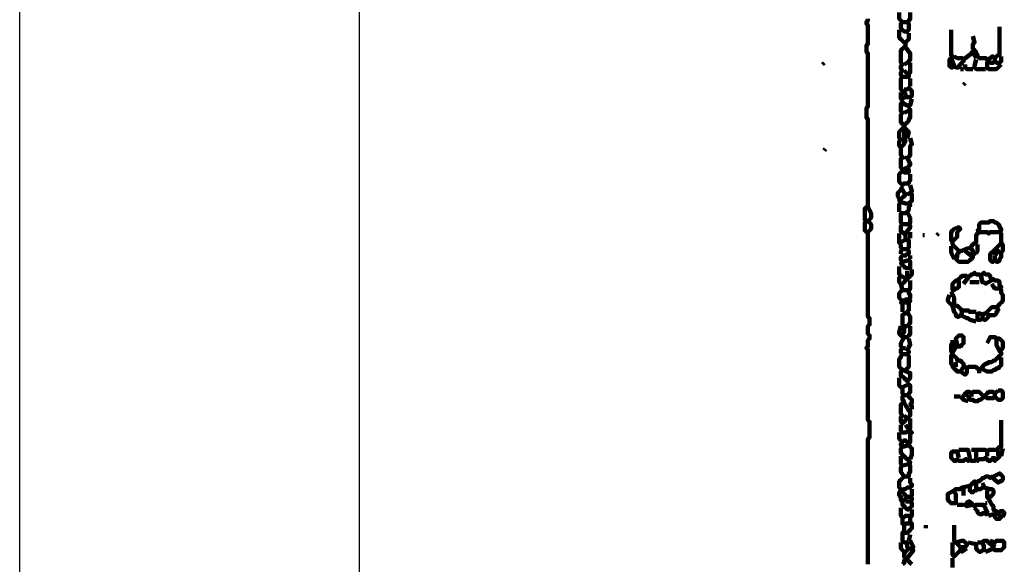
# Model space of a CAD drawing. Header units: metres. Extents: x 1704 to 4131, y 3282 to 4241.
# Tile 49 of 78: x 2244.01 to 2249.81, y 4221.78 to 4224.99. Entities that reach past the tile are written whole.
import ezdxf

# ---------------------------------------------------------------- set-up
doc = ezdxf.new("R2010")
doc.units = ezdxf.units.M
doc.layers.add('Dibujo', color=7, linetype='Continuous')
doc.layers.add('P', color=250, linetype='Continuous', lineweight=100)

msp = doc.modelspace()

# ---------------------------------------------------------------- linework, layer by layer
at = {"layer": 'Dibujo', "color": 0, "linetype": 'ByBlock'}
for p, q in [((2244.0098, 4207.3141), (2244.0098, 4237.0141)), ((2246.0098, 4235.0141), (2246.0098, 4209.3141))]:
    msp.add_line(p, q, dxfattribs=at)
at = {"layer": 'P', "color": 0, "linetype": 'Continuous'}
for points in [[(2249.1903, 4225.0338), (2249.1903, 4224.9969), (2249.1995, 4224.9876), (2249.2087, 4224.9784), (2249.1995, 4224.9692), (2249.1995, 4224.96), (2249.1995, 4224.9507), (2249.1995, 4224.9415), (2249.2087, 4224.9323), (2249.218, 4224.923), (2249.2272, 4224.923), (2249.2364, 4224.923), (2249.2456, 4224.9323), (2249.2456, 4224.9415), (2249.2456, 4224.9507), (2249.2456, 4224.96), (2249.2456, 4224.9692), (2249.2364, 4224.9784), (2249.2456, 4224.9876), (2249.2549, 4224.9969), (2249.2549, 4225.0338)], [(2249.0056, 4224.9969), (2249.0056, 4224.9876), (2248.9964, 4224.9784), (2248.9964, 4224.9692), (2249.0056, 4224.96), (2249.0056, 4224.9507), (2249.0056, 4224.9415), (2249.0056, 4224.9323), (2249.0056, 4224.923), (2249.0056, 4224.9138), (2249.0056, 4224.9046), (2249.0056, 4224.8953), (2249.0056, 4224.8861), (2249.0056, 4224.8769), (2249.0056, 4224.8676), (2249.0056, 4224.8584), (2249.0056, 4224.8492), (2248.9964, 4224.84), (2248.9964, 4224.8307), (2248.9964, 4224.8215), (2248.9964, 4224.8123), (2248.9964, 4224.803), (2249.0056, 4224.7938), (2249.0056, 4224.7846), (2249.0056, 4224.7753), (2249.0056, 4224.7661), (2249.0056, 4224.7569), (2249.0056, 4224.7476), (2249.0056, 4224.7384), (2249.0056, 4224.7292), (2249.0056, 4224.72), (2249.0056, 4224.7107), (2249.0056, 4224.7015), (2249.0056, 4224.6923), (2249.0056, 4224.683), (2249.0056, 4224.6738), (2249.0056, 4224.6646), (2249.0056, 4224.6553), (2249.0056, 4224.6461), (2249.0056, 4224.6369), (2249.0056, 4224.6276), (2249.0056, 4224.6184), (2249.0056, 4224.6092), (2249.0056, 4224.6), (2249.0056, 4224.5907), (2249.0056, 4224.5815), (2249.0056, 4224.5723), (2249.0056, 4224.563), (2249.0056, 4224.5538), (2249.0056, 4224.5446), (2249.0056, 4224.5353), (2249.0056, 4224.5261), (2249.0056, 4224.5169), (2249.0056, 4224.5076), (2249.0056, 4224.4984), (2249.0056, 4224.4892), (2249.0056, 4224.48), (2248.9964, 4224.4707), (2248.9964, 4224.4615), (2248.9964, 4224.4523), (2248.9964, 4224.443), (2248.9964, 4224.4338), (2248.9964, 4224.4246), (2248.9964, 4224.4153), (2249.0056, 4224.4061), (2249.0056, 4224.3969), (2249.0056, 4224.3876), (2249.0056, 4224.3784), (2249.0056, 4224.3692), (2249.0056, 4224.36), (2249.0056, 4224.3507), (2249.0056, 4224.3415), (2249.0056, 4224.3323), (2249.0056, 4224.323), (2249.0056, 4224.3138), (2249.0056, 4224.3046), (2249.0056, 4224.2953), (2249.0056, 4224.2861), (2249.0056, 4224.2769), (2249.0056, 4224.2676), (2249.0056, 4224.2584), (2249.0056, 4224.2492), (2249.0056, 4224.24), (2249.0056, 4224.2307), (2249.0056, 4224.2215), (2249.0056, 4224.2123), (2249.0056, 4224.203), (2249.0056, 4224.1938), (2249.0056, 4224.1846), (2249.0056, 4224.1753), (2249.0056, 4224.1661), (2249.0056, 4224.1569), (2249.0056, 4224.1476), (2249.0056, 4224.1384), (2249.0056, 4224.1292), (2249.0056, 4224.12), (2249.0056, 4224.1107), (2249.0056, 4224.1015), (2249.0056, 4224.0923), (2249.0056, 4224.083), (2249.0056, 4224.0738), (2249.0056, 4224.0646), (2249.0056, 4224.0553), (2249.0056, 4224.0461), (2249.0056, 4224.0369), (2249.0056, 4224.0276), (2249.0056, 4224.0184), (2249.0056, 4224.0092), (2249.0056, 4224), (2249.0056, 4223.9907), (2249.0056, 4223.9815), (2249.0056, 4223.9723), (2249.0056, 4223.963), (2249.0056, 4223.9538), (2249.0056, 4223.9446), (2249.0056, 4223.9353), (2249.0056, 4223.9261), (2249.0056, 4223.9169), (2249.0056, 4223.9076), (2249.0056, 4223.8984), (2249.0056, 4223.8892), (2248.9964, 4223.8892), (2248.9872, 4223.88), (2248.9872, 4223.8707), (2248.9872, 4223.8615), (2248.9872, 4223.8523), (2248.9872, 4223.843), (2248.9872, 4223.8338), (2248.9872, 4223.8246), (2248.9872, 4223.8153), (2248.9964, 4223.8061), (2248.9872, 4223.7969), (2248.9872, 4223.7876), (2248.9872, 4223.7784), (2248.9872, 4223.7692), (2248.9872, 4223.76), (2248.9872, 4223.7507), (2248.9964, 4223.7415), (2249.0056, 4223.7323), (2249.0056, 4223.723), (2249.0056, 4223.7138), (2249.0056, 4223.7046), (2249.0056, 4223.6953), (2249.0056, 4223.6861), (2249.0056, 4223.6769), (2249.0056, 4223.6676), (2249.0056, 4223.6584), (2249.0056, 4223.6492), (2249.0056, 4223.64), (2249.0056, 4223.6307), (2249.0056, 4223.6215), (2249.0056, 4223.6123), (2249.0056, 4223.603), (2249.0056, 4223.5938), (2249.0056, 4223.5846), (2249.0056, 4223.5753), (2249.0056, 4223.5661), (2249.0056, 4223.5569), (2249.0056, 4223.5476), (2249.0056, 4223.5384), (2249.0056, 4223.5292), (2249.0056, 4223.52), (2249.0056, 4223.5107), (2249.0056, 4223.5015), (2249.0056, 4223.4923), (2249.0056, 4223.483), (2249.0056, 4223.4738), (2249.0056, 4223.4646), (2249.0056, 4223.4553), (2249.0056, 4223.4461), (2249.0056, 4223.4369), (2249.0056, 4223.4276), (2249.0056, 4223.4184), (2249.0056, 4223.4092), (2249.0056, 4223.4), (2249.0056, 4223.3907), (2249.0056, 4223.3815), (2249.0056, 4223.3723), (2249.0056, 4223.363), (2249.0056, 4223.3538), (2249.0056, 4223.3446), (2249.0056, 4223.3353), (2249.0056, 4223.3261), (2249.0056, 4223.3169), (2249.0056, 4223.3076), (2249.0056, 4223.2984), (2249.0056, 4223.2892), (2249.0056, 4223.28), (2249.0056, 4223.2707), (2249.0056, 4223.2615), (2249.0056, 4223.2523), (2249.0056, 4223.243), (2249.0149, 4223.2338), (2249.0149, 4223.2246), (2249.0149, 4223.2153), (2249.0149, 4223.2061), (2249.0149, 4223.1969), (2249.0056, 4223.1876), (2249.0056, 4223.1784), (2249.0056, 4223.1692), (2249.0056, 4223.16), (2249.0056, 4223.1507), (2249.0056, 4223.1415), (2249.0149, 4223.1323), (2249.0149, 4223.123), (2249.0149, 4223.1138), (2249.0056, 4223.1046), (2249.0056, 4223.0953), (2249.0056, 4223.0861), (2249.0056, 4223.0769), (2249.0056, 4223.0676), (2248.9964, 4223.0584), (2249.0056, 4223.0492), (2249.0056, 4223.04), (2249.0056, 4223.0307), (2249.0056, 4223.0215), (2249.0056, 4223.0123), (2249.0056, 4223.003), (2249.0056, 4222.9938), (2249.0056, 4222.9846), (2249.0056, 4222.9753), (2249.0056, 4222.9661), (2249.0056, 4222.9569), (2249.0056, 4222.9476), (2249.0056, 4222.9384), (2249.0056, 4222.9292), (2249.0056, 4222.92), (2249.0056, 4222.9107), (2249.0056, 4222.9015), (2249.0056, 4222.8923), (2249.0056, 4222.883), (2249.0056, 4222.8738), (2249.0056, 4222.8646), (2249.0056, 4222.8553), (2249.0056, 4222.8461), (2249.0056, 4222.8369), (2249.0056, 4222.8276), (2249.0056, 4222.8184), (2249.0056, 4222.8092), (2249.0056, 4222.8), (2249.0056, 4222.7907), (2249.0056, 4222.7815), (2249.0056, 4222.7723), (2249.0056, 4222.763), (2249.0056, 4222.7538), (2249.0056, 4222.7446), (2249.0056, 4222.7353), (2249.0056, 4222.7261), (2249.0056, 4222.7169), (2249.0056, 4222.7076), (2249.0056, 4222.6984), (2249.0056, 4222.6892), (2249.0056, 4222.68), (2249.0056, 4222.6707), (2249.0056, 4222.6615), (2249.0056, 4222.6523), (2249.0056, 4222.643), (2249.0056, 4222.6338), (2249.0149, 4222.6246), (2249.0149, 4222.6153), (2249.0149, 4222.6061), (2249.0149, 4222.5969), (2249.0149, 4222.5876), (2249.0149, 4222.5784), (2249.0149, 4222.5692), (2249.0149, 4222.56), (2249.0149, 4222.5507), (2249.0149, 4222.5415), (2249.0149, 4222.5323), (2249.0056, 4222.523), (2249.0056, 4222.5138), (2249.0056, 4222.5046), (2249.0056, 4222.4953), (2249.0056, 4222.4861), (2249.0056, 4222.4769), (2249.0056, 4222.4676), (2249.0056, 4222.4584), (2249.0056, 4222.4492), (2249.0056, 4222.44), (2249.0056, 4222.4307), (2249.0056, 4222.4215), (2249.0056, 4222.4123), (2249.0056, 4222.403), (2249.0056, 4222.3938), (2249.0056, 4222.3846), (2249.0056, 4222.3753), (2249.0056, 4222.3661), (2249.0056, 4222.3569), (2249.0056, 4222.3476), (2249.0056, 4222.3384), (2249.0056, 4222.3292), (2249.0056, 4222.32), (2249.0056, 4222.3107), (2249.0056, 4222.3015), (2249.0056, 4222.2923), (2249.0056, 4222.283), (2249.0056, 4222.2738), (2249.0056, 4222.2646), (2249.0056, 4222.2553), (2249.0056, 4222.2461), (2249.0056, 4222.2369), (2249.0056, 4222.2276), (2249.0056, 4222.2184), (2249.0056, 4222.2092), (2249.0056, 4222.2), (2249.0056, 4222.1907), (2249.0056, 4222.1815), (2249.0056, 4222.1723), (2249.0056, 4222.163), (2249.0056, 4222.1538), (2249.0056, 4222.1446), (2249.0056, 4222.1353), (2249.0056, 4222.1261), (2249.0056, 4222.1169), (2249.0056, 4222.1076), (2249.0056, 4222.0984), (2249.0056, 4222.0892), (2249.0056, 4222.08), (2249.0056, 4222.0707), (2249.0056, 4222.0615), (2249.0056, 4222.0523), (2249.0056, 4222.043), (2249.0056, 4222.0338), (2249.0056, 4222.0246), (2249.0056, 4222.0153), (2249.0056, 4222.0061), (2249.0056, 4221.9969), (2249.0056, 4221.9876), (2249.0056, 4221.9784), (2249.0056, 4221.9692), (2249.0056, 4221.96), (2249.0056, 4221.9507), (2249.0056, 4221.9415), (2249.0056, 4221.9323), (2249.0056, 4221.923), (2249.0056, 4221.9138), (2249.0056, 4221.9046), (2249.0056, 4221.8953), (2249.0056, 4221.8861), (2249.0056, 4221.8769), (2249.0056, 4221.8676), (2249.0056, 4221.8584), (2249.0056, 4221.8492), (2249.0056, 4221.84), (2249.0056, 4221.8307), (2249.0056, 4221.8215), (2249.0056, 4221.8123), (2249.0056, 4221.803), (2249.0056, 4221.7938), (2249.0056, 4221.7846)], [(2249.2087, 4224.9784), (2249.2364, 4224.9784)], [(2249.1903, 4224.9323), (2249.1903, 4224.8953), (2249.1903, 4224.8861), (2249.1995, 4224.8769), (2249.2087, 4224.8676), (2249.218, 4224.8584), (2249.2272, 4224.8492), (2249.2272, 4224.84), (2249.2272, 4224.8307), (2249.218, 4224.8307), (2249.2087, 4224.8215), (2249.1995, 4224.8123), (2249.1995, 4224.803), (2249.1995, 4224.7938), (2249.1995, 4224.7846), (2249.1995, 4224.7753), (2249.1995, 4224.7661), (2249.1995, 4224.7569), (2249.1995, 4224.7476), (2249.1995, 4224.7384), (2249.2087, 4224.7292), (2249.1995, 4224.72), (2249.1995, 4224.7107), (2249.1995, 4224.7015), (2249.2087, 4224.6923), (2249.1995, 4224.683), (2249.1995, 4224.6738), (2249.1995, 4224.6646), (2249.2087, 4224.6553), (2249.1995, 4224.6461), (2249.1995, 4224.6369), (2249.1995, 4224.6276), (2249.1995, 4224.6184), (2249.1995, 4224.6092), (2249.1995, 4224.6), (2249.1995, 4224.5907), (2249.1995, 4224.5815), (2249.2087, 4224.5723), (2249.218, 4224.563), (2249.2272, 4224.5538), (2249.2272, 4224.5446), (2249.2272, 4224.5353), (2249.2364, 4224.5353), (2249.2456, 4224.5353), (2249.2549, 4224.5353), (2249.2641, 4224.5446), (2249.2641, 4224.5538), (2249.2641, 4224.563), (2249.2641, 4224.5723), (2249.2549, 4224.5815), (2249.2456, 4224.5907), (2249.2364, 4224.5815), (2249.218, 4224.5815)], [(2249.2456, 4224.9138), (2249.2456, 4224.8953), (2249.2456, 4224.8861), (2249.2456, 4224.8769), (2249.2272, 4224.8584)], [(2249.4949, 4224.9323), (2249.4949, 4224.8953), (2249.4949, 4224.8861), (2249.4949, 4224.8769), (2249.4949, 4224.8676), (2249.4949, 4224.8584), (2249.4949, 4224.8492), (2249.4949, 4224.84), (2249.4949, 4224.8307), (2249.4949, 4224.8215), (2249.4949, 4224.8123), (2249.4949, 4224.803), (2249.4949, 4224.7938), (2249.4949, 4224.7846), (2249.5041, 4224.7753), (2249.4949, 4224.7661), (2249.4856, 4224.7569), (2249.4856, 4224.7476), (2249.4856, 4224.7384), (2249.4856, 4224.7292), (2249.4856, 4224.72), (2249.4949, 4224.7107), (2249.5041, 4224.7107), (2249.5133, 4224.72), (2249.5226, 4224.7107), (2249.5318, 4224.7107), (2249.541, 4224.7107), (2249.541, 4224.72), (2249.5503, 4224.7292), (2249.5595, 4224.7384), (2249.5687, 4224.7476), (2249.5687, 4224.7569), (2249.5595, 4224.7661), (2249.5503, 4224.7661), (2249.541, 4224.7661), (2249.5318, 4224.7661), (2249.5133, 4224.7753)], [(2249.6241, 4224.8953), (2249.6333, 4224.8584), (2249.6241, 4224.8492), (2249.6241, 4224.84), (2249.6241, 4224.8307), (2249.6241, 4224.8215), (2249.6333, 4224.8123), (2249.6426, 4224.803), (2249.6426, 4224.7938), (2249.6518, 4224.7846), (2249.6518, 4224.7753), (2249.661, 4224.7661), (2249.6703, 4224.7661), (2249.6795, 4224.7661), (2249.6887, 4224.7661), (2249.698, 4224.7661), (2249.7072, 4224.7569), (2249.7164, 4224.7476), (2249.7072, 4224.7384), (2249.7072, 4224.7292), (2249.7072, 4224.72), (2249.7072, 4224.7107), (2249.7164, 4224.7015), (2249.7256, 4224.7015), (2249.7349, 4224.7015), (2249.7441, 4224.7015), (2249.7533, 4224.7015), (2249.7626, 4224.7015), (2249.7903, 4224.7292)], [(2249.781, 4224.9507), (2249.781, 4224.9138), (2249.781, 4224.9046), (2249.781, 4224.8953), (2249.781, 4224.8861), (2249.781, 4224.8769), (2249.781, 4224.8676), (2249.781, 4224.8584), (2249.781, 4224.8492), (2249.781, 4224.84), (2249.781, 4224.8307), (2249.781, 4224.8215), (2249.781, 4224.8123), (2249.781, 4224.803), (2249.781, 4224.7938), (2249.781, 4224.7846), (2249.7718, 4224.7846), (2249.7626, 4224.7753), (2249.7533, 4224.7661), (2249.7441, 4224.7753), (2249.7349, 4224.7753), (2249.7256, 4224.7661), (2249.7164, 4224.7569), (2249.7164, 4224.7476), (2249.7256, 4224.7384), (2249.7349, 4224.7384), (2249.7441, 4224.7384), (2249.7533, 4224.7476), (2249.7626, 4224.7384), (2249.7718, 4224.7384), (2249.781, 4224.7384), (2249.7903, 4224.7476), (2249.7903, 4224.7753)], [(2249.2272, 4224.8307), (2249.2549, 4224.7938), (2249.2549, 4224.7846), (2249.2549, 4224.7753), (2249.2549, 4224.7661), (2249.2549, 4224.7569), (2249.2456, 4224.7476), (2249.2364, 4224.7384), (2249.218, 4224.7292)], [(2249.6149, 4224.7938), (2249.5687, 4224.7569)], [(2249.6149, 4224.8123), (2249.6426, 4224.7661)], [(2248.7472, 4224.7384), (2248.738, 4224.7292)], [(2249.2549, 4224.7384), (2249.2549, 4224.7015), (2249.2549, 4224.6923), (2249.2549, 4224.683), (2249.2456, 4224.6738), (2249.2456, 4224.6646), (2249.2456, 4224.6553), (2249.2364, 4224.6553), (2249.2087, 4224.6553)], [(2249.4949, 4224.7661), (2249.5133, 4224.72)], [(2249.578, 4224.7292), (2249.578, 4224.7107), (2249.5872, 4224.7015), (2249.5964, 4224.7015), (2249.6241, 4224.7015)], [(2249.6426, 4224.7569), (2249.6333, 4224.72), (2249.6333, 4224.7107), (2249.6426, 4224.7015), (2249.6518, 4224.7015), (2249.661, 4224.7015), (2249.6703, 4224.7015), (2249.6795, 4224.7015), (2249.698, 4224.7015)], [(2249.7533, 4224.7661), (2249.7533, 4224.7476)], [(2249.218, 4224.6923), (2249.2456, 4224.6646)], [(2249.5503, 4224.7015), (2249.5687, 4224.7015)], [(2249.2549, 4224.6461), (2249.2549, 4224.6)], [(2249.578, 4224.6184), (2249.5687, 4224.6092)], [(2249.1995, 4224.563), (2249.1995, 4224.5446), (2249.1995, 4224.5353), (2249.1995, 4224.5261), (2249.2272, 4224.5353)], [(2249.2641, 4224.5261), (2249.2549, 4224.4892), (2249.2456, 4224.48), (2249.2364, 4224.4892), (2249.2272, 4224.4892), (2249.218, 4224.4984), (2249.2087, 4224.5076), (2249.1995, 4224.4984), (2249.1995, 4224.4892), (2249.1995, 4224.48), (2249.1995, 4224.4707), (2249.1995, 4224.4615), (2249.1995, 4224.4523), (2249.2087, 4224.443), (2249.1995, 4224.4338), (2249.1995, 4224.4246), (2249.1995, 4224.4153), (2249.1995, 4224.4061), (2249.1995, 4224.3969), (2249.1995, 4224.3876), (2249.2087, 4224.3784), (2249.218, 4224.3692), (2249.2272, 4224.3784), (2249.2364, 4224.3876), (2249.2456, 4224.3969), (2249.2456, 4224.4061), (2249.2549, 4224.4153), (2249.2549, 4224.4246), (2249.2549, 4224.4338), (2249.2549, 4224.443), (2249.2549, 4224.4523), (2249.2549, 4224.4615), (2249.218, 4224.443)], [(2249.218, 4224.3692), (2249.218, 4224.3323), (2249.218, 4224.323), (2249.218, 4224.3138), (2249.218, 4224.3046), (2249.2272, 4224.2953), (2249.218, 4224.2861), (2249.2272, 4224.2769), (2249.218, 4224.2676), (2249.218, 4224.2584), (2249.2087, 4224.2492), (2249.1995, 4224.24), (2249.1903, 4224.2492), (2249.1903, 4224.2584), (2249.1903, 4224.2676), (2249.1903, 4224.2769), (2249.1995, 4224.2861), (2249.1903, 4224.2953), (2249.1903, 4224.3046), (2249.1903, 4224.3138), (2249.1903, 4224.323), (2249.1903, 4224.3323), (2249.1995, 4224.3415), (2249.2087, 4224.3507), (2249.218, 4224.36), (2249.2272, 4224.3507), (2249.2364, 4224.3415), (2249.2456, 4224.3323), (2249.2364, 4224.2953)], [(2249.2549, 4224.2953), (2249.2641, 4224.2584), (2249.2549, 4224.2492), (2249.2549, 4224.24), (2249.2549, 4224.2307), (2249.2549, 4224.2215), (2249.2549, 4224.2123), (2249.2549, 4224.203), (2249.2549, 4224.1938), (2249.2456, 4224.1846), (2249.2364, 4224.1753), (2249.2456, 4224.1661), (2249.2456, 4224.1569), (2249.2549, 4224.1476), (2249.2549, 4224.1384), (2249.2456, 4224.1292), (2249.2364, 4224.12), (2249.2456, 4224.1107), (2249.2456, 4224.1015), (2249.2456, 4224.0923), (2249.2364, 4224.0923), (2249.2272, 4224.0923), (2249.218, 4224.0923), (2249.2087, 4224.1015), (2249.1995, 4224.0923), (2249.1903, 4224.083), (2249.1903, 4224.0738), (2249.1903, 4224.0646), (2249.1903, 4224.0553), (2249.1903, 4224.0461), (2249.1903, 4224.0369), (2249.1995, 4224.0276), (2249.2087, 4224.0184), (2249.218, 4224.0276), (2249.2272, 4224.0276), (2249.2364, 4224.0276), (2249.2456, 4224.0276), (2249.2456, 4224.0369), (2249.2549, 4224.0461), (2249.2549, 4224.0553), (2249.2549, 4224.083)], [(2249.1995, 4224.2861), (2249.218, 4224.2861)], [(2248.7564, 4224.2307), (2248.7472, 4224.2215)], [(2249.1995, 4224.24), (2249.1995, 4224.203), (2249.1995, 4224.1938), (2249.2087, 4224.1846), (2249.1995, 4224.1753), (2249.1995, 4224.1661), (2249.1995, 4224.1569), (2249.1995, 4224.1476), (2249.1995, 4224.1384), (2249.1995, 4224.1292), (2249.1995, 4224.12), (2249.2087, 4224.1107), (2249.2364, 4224.12)], [(2249.218, 4224.1846), (2249.2272, 4224.1753)], [(2249.1995, 4223.9907), (2249.181, 4223.9723), (2249.181, 4223.963), (2249.181, 4223.9538), (2249.1903, 4223.9353)], [(2249.1995, 4224.0092), (2249.218, 4223.9723), (2249.2272, 4223.963), (2249.218, 4223.9538), (2249.2087, 4223.9446), (2249.1995, 4223.9353), (2249.1903, 4223.9261), (2249.1995, 4223.9169), (2249.1903, 4223.9076), (2249.1903, 4223.8984), (2249.1903, 4223.8892), (2249.1903, 4223.88), (2249.1903, 4223.8615)], [(2249.2549, 4224.0184), (2249.2641, 4223.9815), (2249.2549, 4223.9723), (2249.2641, 4223.963), (2249.2641, 4223.9538), (2249.2641, 4223.9446), (2249.2641, 4223.9353), (2249.2641, 4223.9261), (2249.2549, 4223.9169), (2249.2456, 4223.9076), (2249.2549, 4223.8984), (2249.2456, 4223.8892), (2249.2456, 4223.88), (2249.2456, 4223.8707), (2249.2364, 4223.8615), (2249.2272, 4223.8523), (2249.218, 4223.8523), (2249.2087, 4223.8523), (2249.1995, 4223.8523), (2249.1995, 4223.843), (2249.1995, 4223.8338), (2249.1995, 4223.8246), (2249.1995, 4223.8153), (2249.1995, 4223.8061), (2249.1995, 4223.7969), (2249.2087, 4223.7876), (2249.1995, 4223.7784), (2249.1995, 4223.7692), (2249.1995, 4223.76), (2249.1995, 4223.7507), (2249.1995, 4223.7415), (2249.2087, 4223.7415), (2249.218, 4223.7323), (2249.2272, 4223.723), (2249.2272, 4223.7138), (2249.2272, 4223.7046), (2249.2272, 4223.6953), (2249.2364, 4223.6953), (2249.2456, 4223.6953), (2249.2456, 4223.6861), (2249.2456, 4223.6769), (2249.2456, 4223.6676), (2249.2456, 4223.6584), (2249.2456, 4223.6492), (2249.2364, 4223.64), (2249.2456, 4223.6307), (2249.2456, 4223.6215), (2249.2456, 4223.6123), (2249.2364, 4223.6123), (2249.2272, 4223.603), (2249.218, 4223.603), (2249.2087, 4223.603), (2249.1995, 4223.5938), (2249.1995, 4223.5846), (2249.1995, 4223.5753), (2249.2087, 4223.5661), (2249.1995, 4223.5569), (2249.2087, 4223.5476), (2249.218, 4223.5384), (2249.2272, 4223.5292), (2249.2364, 4223.5292), (2249.2456, 4223.5292), (2249.2549, 4223.5292), (2249.2549, 4223.5384), (2249.2549, 4223.5476), (2249.2549, 4223.5569), (2249.2549, 4223.5661), (2249.2456, 4223.5753), (2249.2087, 4223.5661)], [(2249.2364, 4223.963), (2249.2549, 4223.9723)], [(2249.1995, 4223.9169), (2249.2364, 4223.9076)], [(2249.0056, 4223.8892), (2249.0241, 4223.8523), (2249.0241, 4223.843), (2249.0241, 4223.8338), (2249.0241, 4223.8246), (2249.0149, 4223.8153), (2249.0056, 4223.8061), (2249.0149, 4223.7969), (2249.0241, 4223.7876), (2249.0241, 4223.7784), (2249.0241, 4223.7692), (2249.0241, 4223.76), (2249.0056, 4223.7415)], [(2249.2364, 4223.8615), (2249.2549, 4223.8246), (2249.2549, 4223.8153), (2249.2549, 4223.8061), (2249.2549, 4223.7969), (2249.2456, 4223.7876), (2249.2549, 4223.7784), (2249.2549, 4223.7692), (2249.2272, 4223.7323)], [(2249.5964, 4223.6492), (2249.5595, 4223.6307), (2249.5503, 4223.6307), (2249.541, 4223.6215), (2249.5318, 4223.6123), (2249.5318, 4223.603), (2249.5318, 4223.5938), (2249.5226, 4223.5846), (2249.5318, 4223.5753), (2249.541, 4223.5661), (2249.5503, 4223.5661), (2249.5595, 4223.5661), (2249.5687, 4223.5661), (2249.578, 4223.5661), (2249.5872, 4223.5661), (2249.5964, 4223.5661), (2249.6056, 4223.5753), (2249.6149, 4223.5846), (2249.6241, 4223.5938), (2249.6241, 4223.603), (2249.6333, 4223.6123), (2249.6241, 4223.6215), (2249.6241, 4223.6307), (2249.6149, 4223.64), (2249.6056, 4223.6492), (2249.6149, 4223.6584), (2249.6241, 4223.6676), (2249.6333, 4223.6769), (2249.6426, 4223.6769), (2249.6426, 4223.6861), (2249.6426, 4223.6953), (2249.6426, 4223.7046), (2249.6426, 4223.7138), (2249.6426, 4223.723), (2249.6518, 4223.7323), (2249.661, 4223.7415), (2249.6518, 4223.7507), (2249.661, 4223.76), (2249.661, 4223.7692), (2249.661, 4223.7784), (2249.661, 4223.7876), (2249.6703, 4223.7969), (2249.6795, 4223.7969), (2249.6887, 4223.7969), (2249.698, 4223.7969), (2249.7072, 4223.7969), (2249.7164, 4223.7969), (2249.7256, 4223.8061), (2249.7349, 4223.8061), (2249.7441, 4223.8061), (2249.7533, 4223.7969), (2249.7626, 4223.7969), (2249.7718, 4223.7876), (2249.781, 4223.7784), (2249.781, 4223.7692), (2249.7903, 4223.76), (2249.7903, 4223.7507), (2249.781, 4223.7415), (2249.7903, 4223.7323), (2249.7903, 4223.723), (2249.7903, 4223.7138), (2249.7903, 4223.7046), (2249.7903, 4223.6953), (2249.7903, 4223.6861), (2249.7903, 4223.6769), (2249.7995, 4223.6676), (2249.7995, 4223.6584), (2249.7995, 4223.6492), (2249.7995, 4223.64), (2249.7995, 4223.6307), (2249.7903, 4223.6215), (2249.7903, 4223.6123), (2249.7903, 4223.603), (2249.7903, 4223.5938), (2249.781, 4223.5846), (2249.781, 4223.5753), (2249.7718, 4223.5661), (2249.7626, 4223.5661), (2249.7533, 4223.5753), (2249.7441, 4223.5661), (2249.7349, 4223.5661), (2249.7256, 4223.5753), (2249.7256, 4223.5846), (2249.7256, 4223.5938), (2249.7256, 4223.603), (2249.7256, 4223.6123), (2249.7349, 4223.6215), (2249.7441, 4223.6307), (2249.7903, 4223.6769)], [(2249.2087, 4223.7876), (2249.2456, 4223.7876)], [(2249.2549, 4223.7415), (2249.2549, 4223.7046)], [(2249.5318, 4223.7692), (2249.541, 4223.7692), (2249.5503, 4223.76), (2249.541, 4223.7507), (2249.5318, 4223.7415), (2249.5318, 4223.7323), (2249.5318, 4223.723), (2249.5318, 4223.7138), (2249.5226, 4223.7046), (2249.5133, 4223.6953), (2249.5041, 4223.6861), (2249.4949, 4223.6953), (2249.4949, 4223.7046), (2249.4949, 4223.7138), (2249.4949, 4223.723), (2249.4949, 4223.7323), (2249.4949, 4223.7415), (2249.5041, 4223.7507), (2249.5133, 4223.76), (2249.5318, 4223.7692)], [(2249.661, 4223.7415), (2249.698, 4223.7415), (2249.7072, 4223.7415), (2249.7164, 4223.7323), (2249.7256, 4223.7415), (2249.7349, 4223.7415), (2249.7441, 4223.7415), (2249.7533, 4223.7415), (2249.781, 4223.7415)], [(2249.1903, 4223.7323), (2249.1903, 4223.6953), (2249.1903, 4223.6861), (2249.1903, 4223.6769), (2249.2272, 4223.6953)], [(2249.3287, 4223.723), (2249.338, 4223.723)], [(2249.421, 4223.7323), (2249.4118, 4223.723)], [(2249.5041, 4223.6861), (2249.5041, 4223.6676), (2249.5133, 4223.6584), (2249.5226, 4223.6492), (2249.541, 4223.6307)], [(2249.1995, 4223.6676), (2249.1995, 4223.6492), (2249.2087, 4223.64), (2249.1995, 4223.6307), (2249.1995, 4223.6123)], [(2249.2087, 4223.64), (2249.2364, 4223.64)], [(2249.4949, 4223.6584), (2249.4949, 4223.6307), (2249.4949, 4223.6215), (2249.5133, 4223.5846)], [(2249.578, 4223.6307), (2249.6241, 4223.5938)], [(2249.6518, 4223.6676), (2249.6518, 4223.6492), (2249.6518, 4223.64), (2249.6518, 4223.6307), (2249.6426, 4223.6123)], [(2249.7349, 4223.6215), (2249.7718, 4223.6123)], [(2249.7626, 4223.64), (2249.7903, 4223.6123)], [(2249.2549, 4223.603), (2249.2549, 4223.5846)], [(2249.7533, 4223.603), (2249.7533, 4223.5753)], [(2249.1903, 4223.5384), (2249.1903, 4223.5015), (2249.1903, 4223.4923), (2249.1995, 4223.483), (2249.1903, 4223.4738), (2249.1903, 4223.4646), (2249.1903, 4223.4553), (2249.1903, 4223.4461), (2249.1995, 4223.4369), (2249.2087, 4223.4369), (2249.218, 4223.4461), (2249.2272, 4223.4553), (2249.2364, 4223.4646), (2249.2456, 4223.4738), (2249.2549, 4223.483), (2249.2641, 4223.4923), (2249.2641, 4223.52)], [(2249.2364, 4223.5107), (2249.2364, 4223.4923), (2249.2364, 4223.483), (2249.2364, 4223.4738), (2249.2456, 4223.4646)], [(2249.1995, 4223.483), (2249.2364, 4223.4646)], [(2249.2549, 4223.4553), (2249.2549, 4223.4184), (2249.2549, 4223.4092), (2249.2456, 4223.4), (2249.2456, 4223.3907), (2249.2456, 4223.3815), (2249.2549, 4223.3723), (2249.2549, 4223.363), (2249.2549, 4223.3538), (2249.2456, 4223.3446), (2249.2549, 4223.3353), (2249.2456, 4223.3261), (2249.2456, 4223.3169), (2249.2456, 4223.3076), (2249.2456, 4223.2984), (2249.2456, 4223.2892), (2249.2456, 4223.28), (2249.2364, 4223.2707), (2249.2272, 4223.2615), (2249.218, 4223.2615), (2249.2087, 4223.2523), (2249.2087, 4223.243), (2249.2087, 4223.2338), (2249.2087, 4223.2246), (2249.2087, 4223.2153), (2249.2087, 4223.2061), (2249.2087, 4223.1969), (2249.218, 4223.1876), (2249.2272, 4223.1876), (2249.2364, 4223.1876), (2249.2456, 4223.1969), (2249.2549, 4223.2061), (2249.2549, 4223.2153), (2249.2549, 4223.2246), (2249.2549, 4223.2338), (2249.2549, 4223.243), (2249.2364, 4223.2707)], [(2249.541, 4223.4553), (2249.541, 4223.4184), (2249.5318, 4223.4092), (2249.5226, 4223.4092), (2249.5133, 4223.4), (2249.5041, 4223.4), (2249.5041, 4223.4092), (2249.5041, 4223.4184), (2249.5041, 4223.4276), (2249.5041, 4223.4369), (2249.5133, 4223.4461), (2249.5226, 4223.4553), (2249.5318, 4223.4553), (2249.541, 4223.4646), (2249.5503, 4223.4738), (2249.5595, 4223.483), (2249.5687, 4223.483), (2249.578, 4223.483), (2249.5872, 4223.483), (2249.5964, 4223.4738), (2249.6056, 4223.483), (2249.6149, 4223.4923), (2249.6241, 4223.4923), (2249.6333, 4223.5015), (2249.6426, 4223.4923), (2249.6518, 4223.4923), (2249.661, 4223.4923), (2249.6703, 4223.483), (2249.6795, 4223.4923), (2249.6887, 4223.5015), (2249.698, 4223.4923), (2249.7072, 4223.4923), (2249.7164, 4223.4923), (2249.7256, 4223.483), (2249.7256, 4223.4738), (2249.7349, 4223.4646), (2249.7441, 4223.4646), (2249.7533, 4223.4553), (2249.7626, 4223.4553), (2249.7718, 4223.4553), (2249.781, 4223.4461), (2249.781, 4223.4369), (2249.781, 4223.4276), (2249.7903, 4223.4184), (2249.781, 4223.4092), (2249.7903, 4223.4), (2249.7903, 4223.3907), (2249.7903, 4223.3815), (2249.7995, 4223.3723), (2249.7995, 4223.363), (2249.7995, 4223.3538), (2249.7995, 4223.3446), (2249.7995, 4223.3353), (2249.7903, 4223.3261), (2249.781, 4223.3169), (2249.7718, 4223.3076), (2249.7626, 4223.2984), (2249.7718, 4223.2892), (2249.7718, 4223.28), (2249.7626, 4223.2707), (2249.7626, 4223.2615), (2249.7533, 4223.2523), (2249.7441, 4223.2523), (2249.7349, 4223.2523), (2249.7256, 4223.2523), (2249.7164, 4223.2523), (2249.7164, 4223.243), (2249.7072, 4223.2338), (2249.698, 4223.2246), (2249.6887, 4223.2246), (2249.6795, 4223.2338), (2249.6703, 4223.2246), (2249.661, 4223.2246), (2249.6518, 4223.2246), (2249.6518, 4223.2338), (2249.6518, 4223.243), (2249.6518, 4223.2523), (2249.6518, 4223.2615), (2249.661, 4223.2615), (2249.6703, 4223.2615), (2249.6795, 4223.2523), (2249.6887, 4223.2615), (2249.698, 4223.2615), (2249.7072, 4223.2615), (2249.7072, 4223.2707), (2249.7164, 4223.28), (2249.7256, 4223.2892), (2249.7349, 4223.2984), (2249.7626, 4223.2984)], [(2249.5964, 4223.4738), (2249.5687, 4223.4369)], [(2249.6056, 4223.4461), (2249.6241, 4223.4461), (2249.6333, 4223.4461), (2249.6426, 4223.4461), (2249.661, 4223.4461)], [(2249.6703, 4223.483), (2249.6795, 4223.4461), (2249.6887, 4223.4461), (2249.698, 4223.4369), (2249.7441, 4223.4646)], [(2249.1995, 4223.4369), (2249.2087, 4223.4), (2249.1995, 4223.3907), (2249.1903, 4223.3815), (2249.1903, 4223.3723), (2249.1903, 4223.363), (2249.1903, 4223.3538), (2249.1995, 4223.3446), (2249.2087, 4223.3353), (2249.1995, 4223.3261), (2249.2087, 4223.3169), (2249.2087, 4223.3076), (2249.2087, 4223.2707)], [(2249.2087, 4223.4), (2249.2456, 4223.4)], [(2249.4949, 4223.3907), (2249.5133, 4223.3538), (2249.5133, 4223.3446), (2249.5133, 4223.3353), (2249.5133, 4223.3261), (2249.5133, 4223.3169), (2249.5226, 4223.3076), (2249.5318, 4223.3076), (2249.541, 4223.2984), (2249.5503, 4223.2892), (2249.5595, 4223.28), (2249.5687, 4223.28), (2249.578, 4223.28), (2249.5872, 4223.28), (2249.5964, 4223.28), (2249.6056, 4223.2707), (2249.6426, 4223.2707)], [(2249.7349, 4223.4369), (2249.7441, 4223.4184), (2249.7533, 4223.4092), (2249.7626, 4223.4092), (2249.781, 4223.4092)], [(2249.2456, 4223.3261), (2249.2272, 4223.3261), (2249.218, 4223.3353), (2249.2272, 4223.3446), (2249.2456, 4223.3446)], [(2249.4856, 4223.3723), (2249.4764, 4223.3446), (2249.4764, 4223.3353), (2249.5041, 4223.3076)], [(2249.5041, 4223.3076), (2249.5133, 4223.2707), (2249.5226, 4223.2615), (2249.5226, 4223.2523), (2249.5318, 4223.243), (2249.541, 4223.243), (2249.5503, 4223.2523), (2249.5595, 4223.2615), (2249.5595, 4223.28)], [(2249.5503, 4223.2523), (2249.5872, 4223.2338), (2249.5964, 4223.2338), (2249.6056, 4223.2246), (2249.6426, 4223.2153)], [(2249.6795, 4223.2523), (2249.6795, 4223.2338)], [(2249.1995, 4223.1876), (2249.1903, 4223.1507), (2249.1903, 4223.1415), (2249.1995, 4223.1323), (2249.2087, 4223.123), (2249.218, 4223.123), (2249.2272, 4223.123), (2249.2364, 4223.123), (2249.2456, 4223.1323), (2249.2549, 4223.1415), (2249.2549, 4223.1507), (2249.2549, 4223.16), (2249.2549, 4223.1876)], [(2249.218, 4223.1876), (2249.218, 4223.1692), (2249.218, 4223.16), (2249.218, 4223.1507), (2249.1995, 4223.1323)], [(2249.218, 4223.123), (2249.1995, 4223.0861), (2249.1995, 4223.0769), (2249.1995, 4223.0676), (2249.2087, 4223.0584), (2249.1995, 4223.0492), (2249.1995, 4223.04), (2249.1995, 4223.0307), (2249.2087, 4223.0215), (2249.1995, 4223.0123), (2249.1995, 4223.003), (2249.1903, 4222.9938), (2249.1903, 4222.9846), (2249.1903, 4222.9753), (2249.1903, 4222.9661), (2249.1903, 4222.9569), (2249.1903, 4222.9476), (2249.1995, 4222.9384), (2249.2087, 4222.9292), (2249.1995, 4222.92), (2249.1995, 4222.9107), (2249.1995, 4222.9015), (2249.1995, 4222.8923), (2249.2087, 4222.8923), (2249.218, 4222.883), (2249.2272, 4222.8738), (2249.2364, 4222.8646), (2249.2456, 4222.8738), (2249.2549, 4222.883), (2249.2549, 4222.8923), (2249.2549, 4222.9015), (2249.2549, 4222.9107), (2249.2087, 4222.9292)], [(2249.2456, 4223.1138), (2249.2549, 4223.0769), (2249.2456, 4223.0676), (2249.2456, 4223.0584), (2249.2364, 4223.0492), (2249.2456, 4223.04), (2249.2456, 4223.0307), (2249.2364, 4223.0215), (2249.2456, 4223.0123), (2249.2456, 4223.003), (2249.2456, 4222.9938), (2249.2456, 4222.9846), (2249.2456, 4222.9753), (2249.2456, 4222.9661), (2249.2456, 4222.9569), (2249.2456, 4222.9476), (2249.2272, 4222.9292)], [(2249.5318, 4223.0769), (2249.5226, 4223.1138), (2249.5318, 4223.123), (2249.541, 4223.1323), (2249.5503, 4223.1323), (2249.5595, 4223.1323), (2249.5687, 4223.123), (2249.5687, 4223.1138), (2249.5687, 4223.1046), (2249.5687, 4223.0953), (2249.5687, 4223.0861), (2249.5595, 4223.0769), (2249.5503, 4223.0676), (2249.541, 4223.0676), (2249.5318, 4223.0676), (2249.5226, 4223.0676), (2249.5133, 4223.0769), (2249.5041, 4223.0861), (2249.4949, 4223.0769), (2249.4949, 4223.0676), (2249.4949, 4223.0584), (2249.4949, 4223.0492), (2249.4949, 4223.04), (2249.5041, 4223.0307), (2249.5318, 4223.0769)], [(2249.7072, 4223.0861), (2249.7256, 4223.123), (2249.7349, 4223.123), (2249.7441, 4223.123), (2249.7533, 4223.123), (2249.7626, 4223.1138), (2249.7718, 4223.1138), (2249.781, 4223.1138), (2249.7903, 4223.1046), (2249.7995, 4223.0953), (2249.7995, 4223.0861), (2249.7995, 4223.0769), (2249.7995, 4223.0676), (2249.7995, 4223.0584), (2249.7903, 4223.0492), (2249.781, 4223.04), (2249.7903, 4223.0307), (2249.7903, 4223.0215), (2249.781, 4223.0123), (2249.7718, 4223.003), (2249.7626, 4222.9938), (2249.7533, 4222.9846), (2249.7441, 4222.9846), (2249.7349, 4222.9753), (2249.7256, 4222.9753), (2249.7164, 4222.9753), (2249.7072, 4222.9661), (2249.698, 4222.9661), (2249.6887, 4222.9569), (2249.6795, 4222.9476), (2249.6703, 4222.9384), (2249.661, 4222.9292), (2249.6518, 4222.9384), (2249.6426, 4222.9476), (2249.6333, 4222.9476), (2249.6241, 4222.9476), (2249.6149, 4222.9476), (2249.6056, 4222.9476), (2249.5964, 4222.9476), (2249.5872, 4222.9384), (2249.578, 4222.9476), (2249.5687, 4222.9569), (2249.5687, 4222.9661), (2249.5595, 4222.9753), (2249.5503, 4222.9846), (2249.541, 4222.9846), (2249.5318, 4222.9846), (2249.5318, 4222.9938), (2249.5226, 4223.003), (2249.5133, 4223.0123), (2249.5041, 4223.0215), (2249.4949, 4223.0123), (2249.4949, 4223.003), (2249.4949, 4222.9938), (2249.4949, 4222.9846), (2249.4949, 4222.9753), (2249.4949, 4222.9661), (2249.5041, 4222.9569), (2249.5041, 4222.9476), (2249.5133, 4222.9384), (2249.5226, 4222.9292), (2249.5318, 4222.92), (2249.541, 4222.92), (2249.5503, 4222.92), (2249.5687, 4222.9476)], [(2249.5041, 4223.1046), (2249.5041, 4223.0861)], [(2249.7626, 4223.1138), (2249.7626, 4223.0861), (2249.7626, 4223.0769), (2249.781, 4223.04)], [(2249.2087, 4223.0584), (2249.2272, 4223.0584)], [(2249.2087, 4223.0215), (2249.2364, 4223.0215)], [(2249.7903, 4223.003), (2249.7903, 4222.9661), (2249.7903, 4222.9569), (2249.781, 4222.9476), (2249.7718, 4222.9384), (2249.7626, 4222.9384), (2249.7533, 4222.9292), (2249.7441, 4222.9292), (2249.7349, 4222.92), (2249.7256, 4222.92), (2249.7164, 4222.92), (2249.7072, 4222.92), (2249.6703, 4222.9384)], [(2249.5226, 4222.9753), (2249.5226, 4222.9476)], [(2249.5872, 4222.9384), (2249.5872, 4222.92), (2249.5872, 4222.9107), (2249.578, 4222.9015), (2249.5503, 4222.92)], [(2249.661, 4222.9292), (2249.661, 4222.9107)], [(2249.1903, 4222.883), (2249.1903, 4222.8461), (2249.1903, 4222.8369), (2249.1995, 4222.8276), (2249.2087, 4222.8184), (2249.2087, 4222.8092), (2249.2087, 4222.8), (2249.2087, 4222.7907), (2249.218, 4222.7815), (2249.2087, 4222.7723), (2249.2087, 4222.763), (2249.2087, 4222.7538), (2249.218, 4222.7446), (2249.2087, 4222.7353), (2249.1995, 4222.7261), (2249.1995, 4222.7169), (2249.1995, 4222.7076), (2249.1995, 4222.6984), (2249.1995, 4222.6892), (2249.1995, 4222.68), (2249.1995, 4222.6707), (2249.2087, 4222.6615), (2249.1995, 4222.6523), (2249.1995, 4222.643), (2249.1995, 4222.6338), (2249.1995, 4222.6246), (2249.2087, 4222.6153), (2249.218, 4222.6246), (2249.2272, 4222.6338), (2249.2364, 4222.643), (2249.2456, 4222.6523), (2249.2549, 4222.6615), (2249.2549, 4222.6707), (2249.2549, 4222.68), (2249.2549, 4222.6892), (2249.2456, 4222.6892), (2249.218, 4222.7353)], [(2249.2087, 4222.8276), (2249.2456, 4222.8461), (2249.2549, 4222.8369), (2249.2549, 4222.8276), (2249.2549, 4222.8184), (2249.2549, 4222.8092), (2249.2549, 4222.8), (2249.2456, 4222.7907), (2249.2364, 4222.7815), (2249.2456, 4222.7723), (2249.2549, 4222.763), (2249.2641, 4222.7538), (2249.2641, 4222.7446), (2249.2641, 4222.7353), (2249.2549, 4222.7261), (2249.2641, 4222.7169), (2249.2641, 4222.6984)], [(2249.7718, 4222.8092), (2249.781, 4222.8092), (2249.7903, 4222.8092), (2249.7995, 4222.8), (2249.7995, 4222.7907), (2249.7995, 4222.7815), (2249.7995, 4222.7723), (2249.7995, 4222.763), (2249.7903, 4222.7538), (2249.781, 4222.7538), (2249.7718, 4222.7538), (2249.7626, 4222.763), (2249.7533, 4222.7723), (2249.7441, 4222.763), (2249.7349, 4222.763), (2249.7256, 4222.763), (2249.7164, 4222.763), (2249.7072, 4222.763), (2249.698, 4222.7723), (2249.6887, 4222.7723), (2249.6795, 4222.763), (2249.6703, 4222.7538), (2249.661, 4222.7538), (2249.6518, 4222.7446), (2249.6426, 4222.7446), (2249.6333, 4222.7446), (2249.6241, 4222.7538), (2249.6149, 4222.7538), (2249.6056, 4222.7538), (2249.6056, 4222.763), (2249.5964, 4222.7723), (2249.5872, 4222.7815), (2249.578, 4222.7907), (2249.5872, 4222.8), (2249.5964, 4222.8), (2249.6056, 4222.8), (2249.6149, 4222.7907), (2249.6241, 4222.8), (2249.6333, 4222.8), (2249.6426, 4222.8), (2249.6518, 4222.8), (2249.661, 4222.8), (2249.6703, 4222.7907), (2249.6795, 4222.7815), (2249.6887, 4222.7723), (2249.698, 4222.7815), (2249.7072, 4222.7907), (2249.7164, 4222.8), (2249.7256, 4222.8), (2249.7349, 4222.8), (2249.7441, 4222.8), (2249.7533, 4222.7907), (2249.7718, 4222.8092)], [(2249.218, 4222.7815), (2249.2364, 4222.7815)], [(2249.5133, 4222.7723), (2249.5503, 4222.7723)], [(2249.5964, 4222.7446), (2249.5687, 4222.7538), (2249.5595, 4222.763), (2249.578, 4222.7907)], [(2249.6149, 4222.7907), (2249.6149, 4222.7723)], [(2249.7533, 4222.7907), (2249.7533, 4222.7723)], [(2249.2456, 4222.7261), (2249.2549, 4222.7261)], [(2249.2549, 4222.643), (2249.2549, 4222.6061), (2249.2549, 4222.5969), (2249.2549, 4222.5876), (2249.2456, 4222.5784), (2249.2549, 4222.5692), (2249.2641, 4222.56), (2249.2549, 4222.5507), (2249.2549, 4222.5415), (2249.2549, 4222.5323), (2249.2549, 4222.523), (2249.2549, 4222.5138), (2249.2549, 4222.5046), (2249.2456, 4222.4953), (2249.2364, 4222.5046), (2249.2272, 4222.5138), (2249.218, 4222.5138), (2249.2087, 4222.5046), (2249.1995, 4222.4953), (2249.1995, 4222.4861), (2249.2087, 4222.4769), (2249.1995, 4222.4676), (2249.1995, 4222.4584), (2249.1995, 4222.4492), (2249.1995, 4222.44), (2249.2087, 4222.4307), (2249.218, 4222.4215), (2249.2272, 4222.4123), (2249.2364, 4222.403), (2249.2456, 4222.3938), (2249.2549, 4222.3846), (2249.2456, 4222.3753), (2249.2549, 4222.3661), (2249.2549, 4222.3569), (2249.2549, 4222.3476), (2249.2549, 4222.3384), (2249.2549, 4222.3292), (2249.2456, 4222.32), (2249.2456, 4222.3107), (2249.2456, 4222.3015), (2249.2364, 4222.3015), (2249.2272, 4222.3015), (2249.218, 4222.3015), (2249.2087, 4222.2923), (2249.1995, 4222.283), (2249.1903, 4222.2738), (2249.1903, 4222.2646), (2249.1903, 4222.2553), (2249.1903, 4222.2461), (2249.1903, 4222.2369), (2249.1995, 4222.2276), (2249.2087, 4222.2184), (2249.218, 4222.2276), (2249.2272, 4222.2276), (2249.2364, 4222.2369), (2249.2456, 4222.2369), (2249.2549, 4222.2369), (2249.2641, 4222.2461), (2249.2641, 4222.2553), (2249.2549, 4222.2646), (2249.2549, 4222.2923)], [(2249.218, 4222.6615), (2249.2364, 4222.643)], [(2249.7903, 4222.6338), (2249.7903, 4222.5969), (2249.7903, 4222.5876), (2249.7903, 4222.5784), (2249.7903, 4222.5692), (2249.7903, 4222.56), (2249.7903, 4222.5507), (2249.7903, 4222.5415), (2249.7903, 4222.5323), (2249.7903, 4222.523), (2249.7903, 4222.5138), (2249.7903, 4222.5046), (2249.7903, 4222.4953), (2249.7903, 4222.4861), (2249.7903, 4222.4769), (2249.781, 4222.4769), (2249.7718, 4222.4676), (2249.7626, 4222.4584), (2249.7718, 4222.4492), (2249.7718, 4222.44), (2249.7718, 4222.4307), (2249.781, 4222.4215), (2249.7718, 4222.4123), (2249.7626, 4222.403), (2249.7533, 4222.3938), (2249.7441, 4222.403), (2249.7349, 4222.403), (2249.7256, 4222.3938), (2249.7164, 4222.3938), (2249.7072, 4222.403), (2249.698, 4222.4123), (2249.6887, 4222.403), (2249.6795, 4222.403), (2249.6703, 4222.403), (2249.661, 4222.403), (2249.6518, 4222.3938), (2249.6426, 4222.403), (2249.6333, 4222.3938), (2249.6241, 4222.3938), (2249.6149, 4222.3938), (2249.6056, 4222.403), (2249.5964, 4222.3938), (2249.5872, 4222.403), (2249.578, 4222.403), (2249.5687, 4222.3938), (2249.5595, 4222.3938), (2249.5503, 4222.3938), (2249.541, 4222.3938), (2249.5318, 4222.403), (2249.5226, 4222.3938), (2249.5133, 4222.3938), (2249.5041, 4222.403), (2249.4949, 4222.4123), (2249.4949, 4222.4215), (2249.4949, 4222.4307), (2249.4949, 4222.44), (2249.5041, 4222.4492), (2249.5133, 4222.4492), (2249.5226, 4222.4492), (2249.5318, 4222.4492), (2249.541, 4222.4123)], [(2249.1995, 4222.6061), (2249.1995, 4222.5784), (2249.1995, 4222.5692), (2249.2087, 4222.56), (2249.218, 4222.56), (2249.2272, 4222.56), (2249.2456, 4222.5692)], [(2249.2272, 4222.6061), (2249.2456, 4222.5784)], [(2249.1903, 4222.56), (2249.1903, 4222.5415), (2249.1903, 4222.5323), (2249.1903, 4222.523), (2249.2087, 4222.5046)], [(2249.2087, 4222.4769), (2249.2456, 4222.4861), (2249.2549, 4222.4769), (2249.2641, 4222.4676), (2249.2641, 4222.4584), (2249.2641, 4222.4492), (2249.2641, 4222.44), (2249.2641, 4222.4307), (2249.2549, 4222.403)], [(2249.541, 4222.4584), (2249.578, 4222.4584), (2249.5872, 4222.4584), (2249.5964, 4222.4584), (2249.6056, 4222.4123)], [(2249.6149, 4222.4584), (2249.6518, 4222.4584), (2249.661, 4222.4584), (2249.6703, 4222.4584), (2249.6795, 4222.4584), (2249.6887, 4222.4584), (2249.698, 4222.4584), (2249.7072, 4222.4492), (2249.7164, 4222.4584), (2249.7256, 4222.4584), (2249.7349, 4222.4584), (2249.7441, 4222.4584), (2249.7626, 4222.4584)], [(2249.7995, 4222.4676), (2249.7903, 4222.4215)], [(2249.1995, 4222.4215), (2249.1995, 4222.3846), (2249.1995, 4222.3753), (2249.2087, 4222.3661), (2249.1995, 4222.3569), (2249.1995, 4222.3476), (2249.1995, 4222.3384), (2249.1995, 4222.3292), (2249.218, 4222.3015)], [(2249.6426, 4222.4492), (2249.6426, 4222.403)], [(2249.7072, 4222.4492), (2249.7072, 4222.4215)], [(2249.7441, 4222.4215), (2249.7441, 4222.403)], [(2249.2087, 4222.3661), (2249.2456, 4222.3753)], [(2249.7441, 4222.3015), (2249.781, 4222.32), (2249.7903, 4222.3107), (2249.7995, 4222.3015), (2249.7995, 4222.2923), (2249.7995, 4222.283), (2249.7903, 4222.2738), (2249.781, 4222.2738), (2249.7718, 4222.2646), (2249.7626, 4222.2738), (2249.7533, 4222.283), (2249.7441, 4222.2923), (2249.7349, 4222.3015), (2249.7256, 4222.2923), (2249.7164, 4222.3015), (2249.7072, 4222.3015), (2249.698, 4222.3015), (2249.6887, 4222.2923), (2249.6795, 4222.2923), (2249.6703, 4222.283), (2249.661, 4222.2738), (2249.6518, 4222.2738), (2249.6426, 4222.2646), (2249.6333, 4222.2738), (2249.6241, 4222.2646), (2249.6149, 4222.2553), (2249.6056, 4222.2461), (2249.6056, 4222.2369), (2249.6056, 4222.2276), (2249.6056, 4222.2184), (2249.6149, 4222.2092), (2249.6241, 4222.2092), (2249.6333, 4222.2184), (2249.6426, 4222.2184), (2249.6518, 4222.2276), (2249.6426, 4222.2369), (2249.6426, 4222.2646)], [(2249.2641, 4222.2276), (2249.2641, 4222.1907), (2249.2549, 4222.1815), (2249.2641, 4222.1723), (2249.2641, 4222.163), (2249.2549, 4222.1538), (2249.2641, 4222.1446), (2249.2641, 4222.1353), (2249.2641, 4222.1261), (2249.2549, 4222.1169), (2249.2456, 4222.1076), (2249.2364, 4222.1076), (2249.2272, 4222.1169), (2249.218, 4222.1261), (2249.2087, 4222.1353), (2249.2087, 4222.1446), (2249.2087, 4222.1538), (2249.1995, 4222.163), (2249.1995, 4222.1723), (2249.1995, 4222.1815), (2249.1903, 4222.1907), (2249.1903, 4222.2), (2249.1903, 4222.2092), (2249.1995, 4222.2184), (2249.2087, 4222.2092), (2249.218, 4222.2), (2249.2272, 4222.1907), (2249.2364, 4222.1815), (2249.2087, 4222.1538)], [(2249.5133, 4222.2184), (2249.4764, 4222.2), (2249.4764, 4222.1907), (2249.4764, 4222.1815), (2249.4764, 4222.1723), (2249.4764, 4222.163), (2249.4856, 4222.1538), (2249.4949, 4222.1446), (2249.5041, 4222.1446), (2249.5133, 4222.1446), (2249.5226, 4222.1446), (2249.5226, 4222.1538), (2249.5226, 4222.163), (2249.5226, 4222.1723), (2249.5226, 4222.1815), (2249.5226, 4222.1907), (2249.5226, 4222.2), (2249.5133, 4222.2092), (2249.5133, 4222.2184), (2249.5226, 4222.2276), (2249.5318, 4222.2276), (2249.541, 4222.2276), (2249.5503, 4222.2276), (2249.5595, 4222.2369), (2249.6056, 4222.2461)], [(2249.5687, 4222.2276), (2249.5687, 4222.1907)], [(2249.6795, 4222.2646), (2249.6887, 4222.2461), (2249.6795, 4222.2369), (2249.6703, 4222.2276), (2249.6518, 4222.2276)], [(2249.6887, 4222.2369), (2249.7256, 4222.2276), (2249.7349, 4222.2276), (2249.7441, 4222.2184), (2249.7441, 4222.2092), (2249.7441, 4222.2), (2249.7349, 4222.1907), (2249.7256, 4222.1815), (2249.7164, 4222.1723), (2249.7072, 4222.1815), (2249.7072, 4222.1907), (2249.7072, 4222.2), (2249.7072, 4222.2184)], [(2249.2364, 4222.1815), (2249.2549, 4222.1815)], [(2249.7164, 4222.1723), (2249.7349, 4222.1353), (2249.7441, 4222.1261), (2249.7441, 4222.1169), (2249.7441, 4222.1076), (2249.7533, 4222.0984), (2249.7626, 4222.0984), (2249.7718, 4222.0892), (2249.781, 4222.08), (2249.781, 4222.0707), (2249.7903, 4222.0615), (2249.781, 4222.0523), (2249.7718, 4222.0523), (2249.7626, 4222.0523), (2249.7533, 4222.0615), (2249.7533, 4222.0707), (2249.7626, 4222.0984)], [(2249.1995, 4222.1169), (2249.1995, 4222.08), (2249.1995, 4222.0707), (2249.2087, 4222.0615), (2249.218, 4222.0615), (2249.2272, 4222.0707), (2249.2364, 4222.0707), (2249.2456, 4222.0707), (2249.2549, 4222.0615), (2249.2641, 4222.0707), (2249.2641, 4222.08), (2249.2641, 4222.0892), (2249.2641, 4222.1076)], [(2249.2272, 4222.1538), (2249.2549, 4222.1538)], [(2249.5318, 4222.1353), (2249.5687, 4222.1353)], [(2249.6241, 4222.1353), (2249.5872, 4222.1261), (2249.578, 4222.1353), (2249.5872, 4222.1446), (2249.5964, 4222.1538), (2249.6056, 4222.1538), (2249.6149, 4222.1446), (2249.6241, 4222.1353), (2249.6333, 4222.1261), (2249.6426, 4222.1353), (2249.6518, 4222.1353), (2249.661, 4222.1353), (2249.6703, 4222.1353), (2249.6795, 4222.1353), (2249.6887, 4222.1353), (2249.6887, 4222.1261), (2249.698, 4222.1169), (2249.698, 4222.1076), (2249.7072, 4222.0984), (2249.7072, 4222.0892), (2249.7072, 4222.08), (2249.698, 4222.08), (2249.6887, 4222.0892), (2249.6795, 4222.08), (2249.6703, 4222.08), (2249.661, 4222.08), (2249.6518, 4222.0892), (2249.6518, 4222.0984), (2249.6333, 4222.1169)], [(2249.698, 4222.1446), (2249.7072, 4222.1446)], [(2249.2087, 4222.0615), (2249.2087, 4222.0246), (2249.218, 4222.0153), (2249.2272, 4222.0246), (2249.2364, 4222.0246), (2249.2456, 4222.0246), (2249.2549, 4222.0338), (2249.2641, 4222.0246), (2249.2641, 4222.0153), (2249.2641, 4222.0061), (2249.2641, 4221.9969), (2249.2549, 4221.9876), (2249.2456, 4221.9784), (2249.2364, 4221.9692), (2249.2272, 4221.9692), (2249.218, 4221.9784), (2249.2087, 4221.9692), (2249.2087, 4221.96), (2249.2087, 4221.9507), (2249.2087, 4221.9415), (2249.2087, 4221.9323), (2249.2087, 4221.923), (2249.218, 4221.9138), (2249.2272, 4221.9138), (2249.2364, 4221.9138), (2249.2364, 4221.9046), (2249.2364, 4221.8953), (2249.2364, 4221.8861), (2249.2456, 4221.8769), (2249.2364, 4221.8676), (2249.2272, 4221.8584), (2249.218, 4221.8492), (2249.218, 4221.84), (2249.218, 4221.8307), (2249.2272, 4221.8215), (2249.2364, 4221.8123), (2249.2456, 4221.803), (2249.2549, 4221.7938), (2249.2641, 4221.7846)], [(2249.2549, 4222.0615), (2249.2549, 4222.0338)], [(2249.6887, 4222.0984), (2249.6887, 4222.0892)], [(2249.7164, 4222.0707), (2249.7441, 4222.08)], [(2249.781, 4222.0984), (2249.7995, 4222.0984), (2249.8087, 4222.0892), (2249.8087, 4222.08), (2249.7995, 4222.0615)], [(2249.218, 4222.0153), (2249.218, 4221.9784)], [(2249.3472, 4222.0153), (2249.3472, 4221.9969)], [(2249.5133, 4222.0153), (2249.5133, 4221.9784), (2249.5133, 4221.9692), (2249.5133, 4221.96), (2249.5133, 4221.9507), (2249.5133, 4221.9415), (2249.5133, 4221.9323), (2249.5133, 4221.923), (2249.5226, 4221.9138), (2249.5318, 4221.9046), (2249.541, 4221.8953), (2249.5503, 4221.8861), (2249.5595, 4221.8861), (2249.5687, 4221.8861), (2249.578, 4221.8861), (2249.5872, 4221.8953), (2249.5872, 4221.9046), (2249.578, 4221.9138), (2249.5687, 4221.923), (2249.5595, 4221.923), (2249.5226, 4221.9138)], [(2249.2549, 4221.96), (2249.2456, 4221.923)], [(2249.1995, 4221.9138), (2249.1995, 4221.8953), (2249.1995, 4221.8861), (2249.1995, 4221.8769), (2249.218, 4221.8584)], [(2249.2549, 4221.923), (2249.2733, 4221.8861), (2249.2641, 4221.8769), (2249.2733, 4221.8676), (2249.2364, 4221.8215)], [(2249.5041, 4221.9138), (2249.5041, 4221.8769), (2249.5041, 4221.8676), (2249.5041, 4221.8584), (2249.5041, 4221.8492), (2249.5041, 4221.84), (2249.5133, 4221.8307), (2249.5226, 4221.84), (2249.5318, 4221.8492), (2249.541, 4221.8584), (2249.5503, 4221.8676), (2249.5595, 4221.8584), (2249.5872, 4221.8769)], [(2249.5503, 4221.8861), (2249.5503, 4221.8676)], [(2249.5964, 4221.9138), (2249.6333, 4221.9046), (2249.6426, 4221.9046), (2249.6426, 4221.8953), (2249.6426, 4221.8861), (2249.6426, 4221.8769), (2249.6518, 4221.8676), (2249.661, 4221.8584), (2249.6703, 4221.8584), (2249.6795, 4221.8676), (2249.6887, 4221.8676), (2249.6887, 4221.8769), (2249.6887, 4221.8861), (2249.6887, 4221.8953), (2249.6795, 4221.9046), (2249.6795, 4221.9138), (2249.6887, 4221.923), (2249.698, 4221.923), (2249.7072, 4221.923), (2249.7164, 4221.9138), (2249.7256, 4221.9046), (2249.7349, 4221.8953), (2249.7441, 4221.8861), (2249.7441, 4221.8769), (2249.7533, 4221.8676), (2249.7626, 4221.8676), (2249.7718, 4221.8676), (2249.781, 4221.8676), (2249.7903, 4221.8676), (2249.7995, 4221.8769), (2249.8087, 4221.8861), (2249.8087, 4221.8953), (2249.8087, 4221.9046), (2249.8087, 4221.9138), (2249.7995, 4221.923), (2249.7903, 4221.923), (2249.781, 4221.923), (2249.7718, 4221.923), (2249.7626, 4221.923), (2249.7533, 4221.9138), (2249.7256, 4221.923)], [(2249.6518, 4221.9138), (2249.6795, 4221.9138)], [(2249.7533, 4221.9046), (2249.7441, 4221.8953)], [(2249.2456, 4221.8769), (2249.2641, 4221.8769)], [(2249.5041, 4221.8215), (2249.5041, 4221.803), (2249.5041, 4221.7938), (2249.5041, 4221.7846), (2249.5041, 4221.7661)], [(2249.7441, 4221.8769), (2249.698, 4221.8584)], [(2249.2272, 4221.7846), (2249.218, 4221.7938), (2249.2087, 4221.7846)], [(2249.218, 4221.8123), (2249.218, 4221.7938)]]:
    msp.add_lwpolyline(points, dxfattribs=at)

doc.saveas('drawing.dxf')
